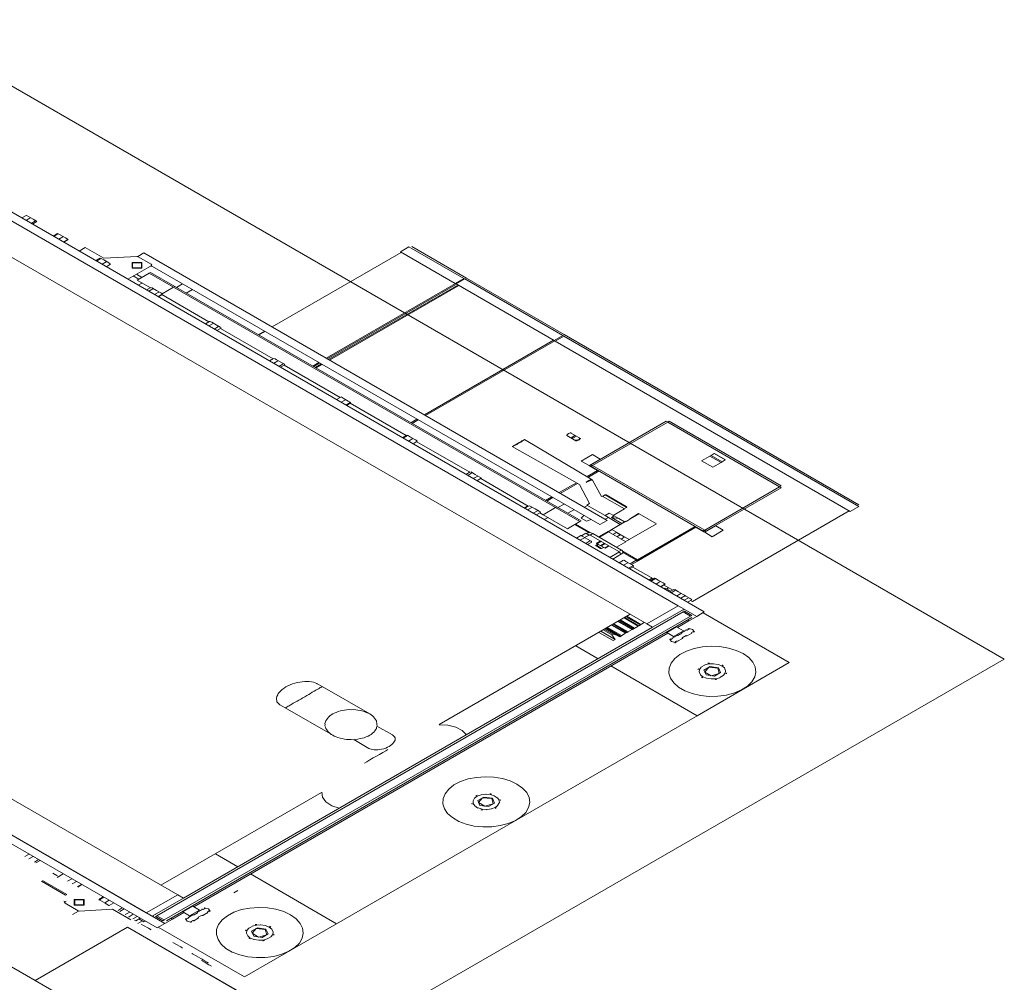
# Model space of a CAD drawing. Header units: millimetres. Extents: x -15 to 153, y -141 to 37.
# Tile 26 of 98: x 23.31 to 28.85, y -52.3 to -46.88. Entities that reach past the tile are written whole.
import ezdxf

# ---------------------------------------------------------------- set-up
doc = ezdxf.new("R2010")
doc.units = ezdxf.units.MM
doc.header["$MEASUREMENT"] = 0
doc.layers.get('0').update_dxf_attribs({"color": 5, "lineweight": 20})

msp = doc.modelspace()

# ---------------------------------------------------------------- linework, layer by layer
at = {"linetype": 'Continuous'}
for p, q in [((27.1208, -50.2398), (23.0328, -47.8798)), ((27.1638, -50.2148), (23.0758, -47.8548)), ((23.1368, -47.9398), (27.0168, -50.1798)), ((23.3208, -47.9958), (23.3448, -47.9818)), ((23.3448, -48.0098), (23.3688, -47.9958)), ((23.3478, -47.9818), (23.3588, -47.9878)), ((23.3588, -47.9878), (23.3848, -48.0028)), ((23.3848, -48.0028), (23.4038, -48.0138)), ((22.9598, -48.0418), (26.8398, -50.2818)), ((23.3738, -48.0268), (23.3988, -48.0128)), ((23.3808, -48.0308), (23.4058, -48.0168)), ((23.4058, -48.0148), (23.4038, -48.0138)), ((23.4968, -48.0978), (23.5218, -48.0838)), ((23.5008, -48.0998), (23.5248, -48.0858)), ((23.5218, -48.0838), (23.5248, -48.0858)), ((23.5268, -48.0848), (23.5408, -48.0928)), ((23.5288, -48.1158), (23.5528, -48.1018)), ((23.5408, -48.0928), (23.5678, -48.1088)), ((23.5678, -48.1088), (23.5818, -48.1168)), ((23.5558, -48.1318), (23.5798, -48.1178)), ((23.5558, -48.1318), (23.5798, -48.1178)), ((23.5578, -48.1328), (23.5818, -48.1188)), ((23.6788, -48.1628), (23.6448, -48.1828)), ((23.6788, -48.1628), (23.7828, -48.2228)), ((25.5008, -48.1588), (25.4528, -48.1868)), ((25.5008, -48.1588), (25.4528, -48.1868)), ((25.5008, -48.1588), (25.8098, -48.3368)), ((25.5168, -48.1578), (25.8248, -48.3358)), ((23.7358, -48.2358), (23.7608, -48.2218)), ((23.7418, -48.2388), (23.7658, -48.2248)), ((23.7638, -48.2218), (23.7828, -48.2328)), ((23.7828, -48.2228), (23.9698, -48.2128)), ((23.9738, -48.2128), (24.0078, -48.1928)), ((23.9768, -48.2148), (24.0498, -48.2568)), ((24.0078, -48.1928), (26.6168, -49.6988)), ((25.4578, -48.1898), (24.7308, -48.6098)), ((25.4528, -48.1868), (25.7608, -48.3648)), ((23.7728, -48.2568), (23.7968, -48.2428)), ((23.7828, -48.2328), (23.8108, -48.2488)), ((23.7968, -48.2708), (23.8208, -48.2568)), ((23.8108, -48.2488), (23.8188, -48.2538)), ((24.0498, -48.2648), (23.9178, -48.3408)), ((24.0568, -48.2688), (26.5748, -49.7228)), ((23.9808, -48.3408), (23.9488, -48.3228)), ((23.9978, -48.3308), (23.9668, -48.3128)), ((23.9698, -48.3468), (24.0388, -48.3068)), ((24.0388, -48.3068), (24.0458, -48.3028)), ((24.1758, -48.3858), (24.0388, -48.3068)), ((24.1758, -48.3858), (24.0388, -48.3068)), ((24.1828, -48.3818), (24.0458, -48.3028)), ((25.8098, -48.3368), (25.7608, -48.3648)), ((25.8128, -48.3388), (25.7648, -48.3668)), ((25.8098, -48.3368), (25.8128, -48.3388)), ((25.8248, -48.3358), (26.3738, -48.6528)), ((24.0448, -48.3898), (23.9698, -48.3468)), ((23.9978, -48.3628), (23.9768, -48.3748)), ((24.0238, -48.4018), (24.0478, -48.3878)), ((24.0548, -48.3898), (24.0518, -48.3878)), ((24.0548, -48.3898), (24.0568, -48.3908)), ((24.0568, -48.3908), (24.0788, -48.4038)), ((24.1118, -48.4228), (24.1758, -48.3858)), ((24.1758, -48.3858), (24.1828, -48.3818)), ((26.3258, -49.6268), (24.1758, -48.3858)), ((26.3258, -49.6268), (24.1758, -48.3858)), ((26.3328, -49.6228), (24.1828, -48.3818)), ((24.2268, -48.3668), (24.1918, -48.3868)), ((25.0348, -48.7858), (25.7628, -48.3658)), ((25.0408, -48.7888), (25.7678, -48.3688)), ((25.0488, -48.7938), (25.7768, -48.3738)), ((25.0538, -48.7968), (25.7818, -48.3768)), ((25.7608, -48.3648), (25.7648, -48.3668)), ((25.8148, -48.3398), (25.7658, -48.3678)), ((25.7658, -48.3678), (26.3188, -48.6868)), ((25.8148, -48.3398), (26.3668, -48.6588)), ((24.0358, -48.4088), (24.0598, -48.3948)), ((24.0688, -48.4278), (24.0928, -48.4138)), ((24.0788, -48.4038), (24.1038, -48.4178)), ((24.0878, -48.4388), (24.1118, -48.4248)), ((24.1118, -48.4288), (24.0908, -48.4408)), ((24.1038, -48.4178), (24.1098, -48.4218)), ((24.3748, -48.5808), (24.1088, -48.4268)), ((24.1118, -48.4228), (24.1098, -48.4218)), ((24.2468, -48.4188), (24.2818, -48.3988)), ((24.3548, -48.5928), (24.3788, -48.5788)), ((24.3738, -48.6038), (24.3978, -48.5898)), ((24.3808, -48.5798), (24.3788, -48.5788)), ((24.3858, -48.5808), (24.3808, -48.5798)), ((24.3858, -48.5808), (24.3908, -48.5838)), ((24.3908, -48.5838), (24.4148, -48.5978)), ((24.4048, -48.6218), (24.4288, -48.6078)), ((24.4148, -48.5978), (24.4378, -48.6108)), ((24.4188, -48.6298), (24.4428, -48.6158)), ((24.4378, -48.6108), (24.4408, -48.6128)), ((24.4428, -48.6158), (24.4408, -48.6128)), ((24.7358, -48.7888), (24.4398, -48.6178)), ((24.6888, -48.6338), (24.6538, -48.6538)), ((24.6558, -48.6548), (24.6908, -48.6348)), ((26.3668, -48.6588), (26.3188, -48.6868)), ((26.3668, -48.6588), (26.3188, -48.6868)), ((26.3728, -48.6618), (26.3238, -48.6898)), ((26.3728, -48.6618), (26.3668, -48.6588)), ((26.3728, -48.6618), (28.0338, -49.6208)), ((26.3738, -48.6528), (28.0338, -49.6108)), ((25.5878, -49.1048), (26.3148, -48.6848)), ((25.5948, -49.1088), (26.3218, -48.6888)), ((26.3238, -48.6898), (26.3188, -48.6868)), ((26.3238, -48.6898), (27.9848, -49.6488)), ((24.7148, -48.8008), (24.7388, -48.7868)), ((24.7388, -48.8148), (24.7628, -48.8008)), ((24.7438, -48.7878), (24.7528, -48.7928)), ((24.7528, -48.7928), (24.7788, -48.8078)), ((24.7688, -48.8318), (24.7928, -48.8178)), ((24.7768, -48.8368), (24.8018, -48.8228)), ((24.7788, -48.8078), (24.7998, -48.8198)), ((25.1128, -49.0068), (24.7978, -48.8248)), ((24.8018, -48.8208), (24.7998, -48.8198)), ((24.9588, -48.8298), (24.9938, -48.8098)), ((24.9638, -48.8328), (24.9988, -48.8128)), ((24.9728, -48.8378), (25.0078, -48.8178)), ((24.9778, -48.8408), (25.0128, -48.8208)), ((25.1308, -49.0108), (25.1188, -49.0038)), ((25.0928, -49.0188), (25.1168, -49.0048)), ((25.1188, -49.0338), (25.1428, -49.0198)), ((25.1308, -49.0108), (25.1578, -49.0268)), ((25.1458, -49.0498), (25.1698, -49.0358)), ((25.1498, -49.0518), (25.1738, -49.0378)), ((25.1578, -49.0268), (25.1738, -49.0358)), ((25.4858, -49.2218), (25.1698, -49.0398)), ((25.5118, -49.1488), (25.5458, -49.1288)), ((25.5188, -49.1528), (25.5528, -49.1328)), ((26.9488, -49.1408), (26.5248, -49.3858)), ((26.9578, -49.1458), (26.5348, -49.3898)), ((26.9488, -49.1408), (26.9558, -49.1448)), ((27.5878, -49.5098), (26.9578, -49.1458)), ((26.9668, -49.1408), (26.9598, -49.1448)), ((27.5968, -49.5048), (26.9668, -49.1408)), ((25.4648, -49.2338), (25.4888, -49.2198)), ((25.4678, -49.2358), (25.4928, -49.2218)), ((25.4928, -49.2198), (25.5098, -49.2298)), ((26.4398, -49.2508), (26.3898, -49.2218)), ((26.4138, -49.2078), (26.4638, -49.2368)), ((25.4978, -49.2528), (25.5218, -49.2388)), ((25.5098, -49.2298), (25.5378, -49.2458)), ((25.5238, -49.2678), (25.5478, -49.2538)), ((25.5378, -49.2458), (25.5478, -49.2518)), ((25.8428, -49.4278), (25.5448, -49.2558)), ((26.5268, -49.4668), (26.1508, -49.2438)), ((26.0818, -49.2838), (26.4608, -49.4968)), ((26.5338, -49.3288), (26.4708, -49.3648)), ((26.5338, -49.3288), (26.5768, -49.3538)), ((27.1948, -49.3368), (27.1478, -49.3638)), ((27.2018, -49.3328), (27.1948, -49.3368)), ((27.2578, -49.3728), (27.1948, -49.3368)), ((27.2198, -49.3228), (27.2018, -49.3328)), ((27.2648, -49.3688), (27.2018, -49.3328)), ((27.2208, -49.3218), (27.2198, -49.3228)), ((27.2818, -49.3588), (27.2198, -49.3228)), ((27.2838, -49.3578), (27.2208, -49.3218)), ((26.4708, -49.3648), (26.5148, -49.3898)), ((26.5768, -49.3538), (26.5148, -49.3898)), ((26.5178, -49.3918), (26.5148, -49.3898)), ((26.5268, -49.3868), (26.5178, -49.3918)), ((26.5628, -49.4178), (26.5178, -49.3918)), ((26.5248, -49.3858), (26.5318, -49.3898)), ((26.5268, -49.3948), (26.5338, -49.3908)), ((26.5348, -49.3898), (27.1658, -49.7538)), ((26.5788, -49.3548), (26.5768, -49.3538)), ((27.2108, -49.3998), (27.1478, -49.3638)), ((27.2578, -49.3728), (27.2108, -49.3998)), ((27.2648, -49.3688), (27.2578, -49.3728)), ((27.2818, -49.3588), (27.2648, -49.3688)), ((27.2838, -49.3578), (27.2818, -49.3588)), ((25.8218, -49.4398), (25.8458, -49.4258)), ((25.8318, -49.4458), (25.8558, -49.4318)), ((25.8508, -49.4268), (25.8488, -49.4258)), ((25.8508, -49.4268), (25.8528, -49.4278)), ((25.8528, -49.4278), (25.8738, -49.4398)), ((25.8738, -49.4398), (25.8998, -49.4548)), ((26.5628, -49.4178), (26.5038, -49.4518)), ((26.5108, -49.4558), (26.5718, -49.4208)), ((26.5268, -49.3948), (27.1568, -49.7588)), ((26.5648, -49.4168), (26.5628, -49.4178)), ((25.8628, -49.4638), (25.8878, -49.4498)), ((25.8838, -49.4758), (25.9078, -49.4618)), ((25.8998, -49.4548), (25.9068, -49.4588)), ((26.1728, -49.6188), (25.9048, -49.4638)), ((25.9078, -49.4598), (25.9068, -49.4588)), ((25.9078, -49.4618), (25.9078, -49.4598)), ((26.4438, -49.4868), (26.3468, -49.5428)), ((26.3528, -49.5468), (26.4498, -49.4908)), ((26.4608, -49.4968), (26.5178, -49.6038)), ((26.5348, -49.4718), (26.5268, -49.4668)), ((26.5858, -49.5648), (26.5348, -49.4718)), ((26.6048, -49.5558), (26.5908, -49.5638)), ((26.7238, -49.6248), (26.6048, -49.5558)), ((26.6118, -49.5558), (26.7238, -49.6208)), ((27.1658, -49.7538), (27.5878, -49.5098)), ((27.1728, -49.7598), (27.5968, -49.5148)), ((27.5968, -49.5048), (27.5898, -49.5088)), ((27.5968, -49.5148), (27.5898, -49.5108)), ((24.1258, -51.9688), (20.0378, -49.6088)), ((20.3188, -49.5668), (24.1988, -51.8068)), ((26.3048, -49.5668), (26.2698, -49.5868)), ((26.2768, -49.5908), (26.3118, -49.5708)), ((26.3738, -49.6068), (26.3398, -49.6268)), ((26.5178, -49.6038), (26.5018, -49.6128)), ((26.6048, -49.6718), (26.5018, -49.6128)), ((26.5888, -49.5628), (26.5858, -49.5648)), ((26.7138, -49.6348), (26.5888, -49.5628)), ((24.0828, -51.9938), (19.9948, -49.6338)), ((20.1418, -49.6688), (24.0218, -51.9088)), ((26.1698, -49.6168), (26.1488, -49.6288)), ((26.1528, -49.6308), (26.1768, -49.6168)), ((26.1678, -49.6398), (26.1918, -49.6258)), ((26.1838, -49.6188), (26.1768, -49.6168)), ((26.1838, -49.6188), (26.1868, -49.6208)), ((26.1868, -49.6208), (26.2108, -49.6348)), ((26.2008, -49.6588), (26.2248, -49.6448)), ((26.2108, -49.6348), (26.2338, -49.6478)), ((26.2168, -49.6678), (26.2408, -49.6538)), ((26.2338, -49.6478), (26.2388, -49.6508)), ((26.2558, -49.6668), (26.2368, -49.6558)), ((26.2408, -49.6538), (26.2388, -49.6508)), ((26.2558, -49.6668), (26.3258, -49.6268)), ((26.3928, -49.7458), (26.2558, -49.6668)), ((26.3258, -49.6268), (26.3328, -49.6228)), ((26.4628, -49.7058), (26.3258, -49.6268)), ((26.4698, -49.7018), (26.3328, -49.6228)), ((26.3948, -49.6588), (26.4298, -49.6388)), ((26.5058, -49.6148), (26.4888, -49.6248)), ((26.6288, -49.6578), (26.6048, -49.6718)), ((26.6568, -49.6738), (26.6288, -49.6578)), ((26.6438, -49.7508), (26.7968, -49.6628)), ((26.6508, -49.6708), (26.7138, -49.6348)), ((26.7118, -49.6338), (26.7258, -49.6258)), ((26.7238, -49.6208), (26.7258, -49.6218)), ((26.7258, -49.6258), (26.7238, -49.6248)), ((26.7928, -49.6608), (26.7728, -49.6728)), ((26.7968, -49.6628), (26.7928, -49.6608)), ((26.7968, -49.6628), (26.8938, -49.7188)), ((27.0968, -50.1558), (27.9798, -49.6458)), ((28.0338, -49.6208), (27.9848, -49.6488)), ((26.2838, -49.6828), (26.2628, -49.6948)), ((26.3928, -49.7458), (26.4628, -49.7058)), ((26.4328, -49.7228), (26.5108, -49.7678)), ((26.4378, -49.7198), (26.5198, -49.7668)), ((26.4628, -49.7058), (26.4698, -49.7018)), ((26.4848, -49.6708), (26.4708, -49.6868)), ((26.4708, -49.6868), (26.5008, -49.7038)), ((26.5008, -49.7038), (26.5268, -49.6948)), ((26.5748, -49.7228), (26.6168, -49.6988)), ((26.6908, -49.7218), (26.6048, -49.6718)), ((26.6058, -49.6928), (26.6238, -49.6828)), ((26.6568, -49.6738), (26.6408, -49.6828)), ((26.6408, -49.6828), (26.6998, -49.7168)), ((26.6408, -49.6828), (26.6828, -49.6888)), ((26.7218, -49.7038), (26.6428, -49.7498)), ((26.6828, -49.6888), (26.6568, -49.6738)), ((26.6828, -49.6888), (26.7148, -49.7078)), ((26.7408, -49.8068), (26.8938, -49.7188)), ((26.7728, -49.6728), (26.7428, -49.6918)), ((26.4728, -49.7858), (26.4968, -49.7718)), ((26.5148, -49.7818), (26.4968, -49.7718)), ((26.5368, -49.7728), (26.5208, -49.7818)), ((26.5368, -49.7728), (26.6978, -49.8658)), ((26.6198, -49.7608), (26.5678, -49.7908)), ((26.5728, -49.7938), (26.6248, -49.7638)), ((26.6218, -49.7618), (26.6198, -49.7608)), ((26.6248, -49.7638), (26.6238, -49.7628)), ((26.6248, -49.7638), (26.7218, -49.8198)), ((26.6438, -49.7508), (26.7408, -49.8068)), ((26.6498, -49.7778), (26.6668, -49.7678)), ((26.6668, -49.7678), (26.6808, -49.7738)), ((26.6688, -49.7668), (26.6808, -49.7738)), ((26.7028, -49.7868), (26.6808, -49.7738)), ((27.1118, -49.7328), (26.7868, -49.9208)), ((27.1168, -49.7378), (26.7928, -49.9248)), ((27.1168, -49.7378), (27.1188, -49.7368)), ((27.1168, -49.7378), (27.1618, -49.7638)), ((27.1568, -49.7588), (27.1638, -49.7548)), ((27.1618, -49.7638), (27.1708, -49.7588)), ((27.1618, -49.7638), (27.1658, -49.7658)), ((27.2278, -49.7298), (27.1658, -49.7658)), ((27.1728, -49.7598), (27.1658, -49.7558)), ((27.1658, -49.7658), (27.2088, -49.7908)), ((27.2708, -49.7548), (27.2088, -49.7908)), ((27.2258, -49.7288), (27.2278, -49.7298)), ((27.2278, -49.7298), (27.2708, -49.7548)), ((26.4438, -49.7988), (26.4678, -49.7848)), ((26.4638, -49.8108), (26.4888, -49.7968)), ((26.4708, -49.7848), (26.4678, -49.7848)), ((26.4728, -49.7858), (26.4708, -49.7848)), ((26.4728, -49.7858), (26.4798, -49.7898)), ((26.4798, -49.7898), (26.5058, -49.8048)), ((26.4898, -49.7958), (26.5148, -49.7818)), ((26.4958, -49.8288), (26.5198, -49.8148)), ((26.5058, -49.8048), (26.5268, -49.8168)), ((26.5058, -49.8348), (26.5298, -49.8208)), ((26.5208, -49.7818), (26.6828, -49.8748)), ((26.5268, -49.8168), (26.5278, -49.8178)), ((26.5298, -49.8188), (26.5278, -49.8178)), ((26.5648, -49.8328), (26.5538, -49.8388)), ((26.5558, -49.8278), (26.5578, -49.8288)), ((26.5768, -49.8158), (26.5578, -49.8268)), ((26.5598, -49.8278), (26.5578, -49.8268)), ((26.5608, -49.8308), (26.5578, -49.8288)), ((26.5678, -49.8348), (26.5578, -49.8408)), ((26.5598, -49.8278), (26.5788, -49.8168)), ((26.5608, -49.8288), (26.5598, -49.8278)), ((26.5598, -49.8298), (26.5608, -49.8308)), ((26.5798, -49.8178), (26.5608, -49.8288)), ((26.5628, -49.8298), (26.5608, -49.8288)), ((26.6048, -49.8558), (26.5608, -49.8308)), ((26.5628, -49.8298), (26.5818, -49.8188)), ((26.5788, -49.8168), (26.5768, -49.8158)), ((26.5798, -49.8158), (26.5788, -49.8148)), ((26.5788, -49.8168), (26.5798, -49.8178)), ((26.5818, -49.8188), (26.5798, -49.8178)), ((26.5838, -49.8178), (26.5818, -49.8168)), ((26.6008, -49.8298), (26.5818, -49.8408)), ((26.5858, -49.8428), (26.6048, -49.8318)), ((26.6048, -49.8318), (26.6008, -49.8298)), ((26.6698, -49.8498), (26.7218, -49.8198)), ((26.6718, -49.7908), (26.6898, -49.7808)), ((26.6898, -49.7808), (26.7028, -49.7868)), ((26.6948, -49.8038), (26.7118, -49.7938)), ((26.7138, -49.7928), (26.7028, -49.7868)), ((26.5538, -49.8388), (26.5538, -49.8428)), ((26.5538, -49.8388), (26.5578, -49.8408)), ((26.5538, -49.8428), (26.5578, -49.8448)), ((26.5578, -49.8408), (26.5578, -49.8448)), ((26.5578, -49.8408), (26.5858, -49.8568)), ((26.5578, -49.8448), (26.5788, -49.8568)), ((26.5788, -49.8568), (26.5858, -49.8568)), ((26.5858, -49.8428), (26.5818, -49.8408)), ((26.5858, -49.8568), (26.5958, -49.8508)), ((26.6238, -49.8428), (26.6048, -49.8538)), ((26.6058, -49.8548), (26.6048, -49.8538)), ((26.6058, -49.8548), (26.6248, -49.8438)), ((26.6248, -49.8438), (26.6238, -49.8428)), ((26.6828, -49.8788), (26.6318, -49.9078)), ((26.6978, -49.8878), (26.6478, -49.9168)), ((26.6828, -49.8748), (26.6978, -49.8658)), ((26.6978, -49.8878), (26.6828, -49.8788)), ((26.7048, -49.8798), (26.7808, -49.9238)), ((26.7068, -49.8748), (26.7868, -49.9208)), ((26.6838, -49.9378), (26.7088, -49.9238)), ((26.7088, -49.9518), (26.7328, -49.9378)), ((26.7218, -49.9298), (26.7118, -49.9238)), ((26.7218, -49.9298), (26.7498, -49.9458)), ((26.7808, -49.9238), (26.7468, -49.9438)), ((26.7498, -49.9458), (26.7668, -49.9558)), ((26.7878, -49.9278), (26.7538, -49.9478)), ((26.7868, -49.9208), (26.7808, -49.9238)), ((26.7878, -49.9278), (26.7808, -49.9238)), ((26.7928, -49.9248), (26.7868, -49.9208)), ((26.7928, -49.9248), (26.7878, -49.9278)), ((26.7378, -49.9688), (26.7618, -49.9548)), ((26.7428, -49.9718), (26.7668, -49.9578)), ((26.8768, -50.0288), (26.7608, -49.9618)), ((26.8508, -50.0338), (26.8678, -50.0238)), ((26.8518, -50.0348), (26.8698, -50.0248)), ((26.8588, -50.0388), (26.8828, -50.0248)), ((26.8608, -50.0398), (26.8848, -50.0258)), ((26.8638, -50.0418), (26.8888, -50.0278)), ((26.8828, -50.0248), (26.8848, -50.0258)), ((26.8888, -50.0258), (26.8828, -50.0248)), ((26.8888, -50.0258), (26.9038, -50.0348)), ((26.8918, -50.0578), (26.9158, -50.0438)), ((26.9038, -50.0348), (26.9318, -50.0508)), ((26.9318, -50.0508), (26.9438, -50.0578)), ((26.9178, -50.0728), (26.9418, -50.0588)), ((26.9198, -50.0738), (26.9438, -50.0598)), ((26.9858, -50.0918), (26.9368, -50.0638)), ((26.9438, -50.0798), (26.9368, -50.0838)), ((26.9438, -50.0798), (26.9748, -50.0978)), ((26.9528, -50.0848), (26.9628, -50.0788)), ((26.9678, -50.1018), (26.9928, -50.0878)), ((26.9678, -50.1018), (26.9928, -50.0878)), ((26.9768, -50.1068), (27.0008, -50.0928)), ((26.9978, -50.0888), (26.9958, -50.0878)), ((26.9978, -50.0888), (27.0188, -50.1008)), ((27.0078, -50.1248), (27.0318, -50.1108)), ((27.0188, -50.1008), (27.0448, -50.1158)), ((27.0308, -50.1378), (27.0548, -50.1238)), ((27.0448, -50.1158), (27.0528, -50.1208)), ((27.0498, -50.1488), (27.0738, -50.1348)), ((27.0528, -50.1208), (27.0598, -50.1248)), ((27.0528, -50.1208), (27.0598, -50.1248)), ((27.0598, -50.1248), (27.0838, -50.1388)), ((27.0688, -50.1598), (27.0928, -50.1458)), ((27.0838, -50.1388), (27.0898, -50.1418)), ((27.0968, -50.1558), (27.0858, -50.1498)), ((27.0908, -50.1448), (27.0898, -50.1418)), ((27.0928, -50.1458), (27.0908, -50.1448)), ((27.0448, -50.2138), (24.0808, -51.9248)), ((26.8398, -50.2818), (27.0168, -50.1798)), ((26.8728, -50.3008), (27.0498, -50.1988)), ((27.0498, -50.1988), (27.0168, -50.1798)), ((27.0308, -50.2098), (27.0318, -50.2108)), ((27.0448, -50.2018), (27.0458, -50.2028)), ((27.0448, -50.2138), (27.0518, -50.2098)), ((27.0858, -50.2378), (27.0448, -50.2138)), ((27.0858, -50.2378), (27.0448, -50.2138)), ((27.0458, -50.2028), (27.0518, -50.1998)), ((27.0928, -50.2338), (27.0518, -50.2098)), ((27.1208, -50.2398), (27.1638, -50.2148)), ((27.6418, -50.4988), (27.1568, -50.2188)), ((27.0858, -50.2378), (24.1228, -51.9488)), ((27.0928, -50.2458), (24.1358, -51.9528)), ((25.6708, -50.8488), (26.7468, -50.2278)), ((26.6768, -50.2678), (26.7568, -50.3138)), ((26.6788, -50.2668), (26.7588, -50.3128)), ((26.7658, -50.3088), (26.6858, -50.2628)), ((26.7708, -50.3058), (26.6908, -50.2598)), ((26.7118, -50.2478), (26.7918, -50.2938)), ((26.7148, -50.2458), (26.7948, -50.2918)), ((26.8018, -50.2878), (26.7218, -50.2418)), ((26.8068, -50.2848), (26.7278, -50.2388)), ((26.7618, -50.2768), (26.7738, -50.2798)), ((26.7948, -50.2918), (26.8258, -50.2738)), ((27.0768, -50.2648), (27.0128, -50.3018)), ((27.0688, -50.2598), (27.0768, -50.2648)), ((27.0768, -50.2648), (27.1208, -50.2398)), ((27.0928, -50.2338), (27.0858, -50.2378)), ((26.8728, -50.3008), (24.2318, -51.8258)), ((26.9578, -50.3338), (24.2888, -51.8748)), ((26.6498, -50.3758), (26.5698, -50.3298)), ((26.6618, -50.3688), (26.5818, -50.3228)), ((26.6428, -50.3438), (26.5938, -50.3158)), ((26.6498, -50.3398), (26.6008, -50.3118)), ((26.6078, -50.3078), (26.6878, -50.3538)), ((26.6928, -50.3508), (26.6128, -50.3048)), ((26.6978, -50.3478), (26.6178, -50.3018)), ((26.6408, -50.2888), (26.7208, -50.3348)), ((26.6438, -50.2868), (26.7238, -50.3328)), ((26.7288, -50.3298), (26.6498, -50.2838)), ((26.7348, -50.3268), (26.6548, -50.2808)), ((26.6878, -50.3538), (26.7208, -50.3348)), ((26.6958, -50.3208), (26.7068, -50.3228)), ((26.7238, -50.3328), (26.7568, -50.3138)), ((26.7288, -50.2978), (26.7398, -50.3018)), ((26.7288, -50.3298), (26.7348, -50.3268)), ((26.7588, -50.3128), (26.7918, -50.2938)), ((26.7658, -50.3088), (26.7708, -50.3058)), ((26.8018, -50.2878), (26.8068, -50.2848)), ((26.8398, -50.2818), (26.8728, -50.3008)), ((26.9528, -50.3308), (27.0078, -50.2988)), ((26.9528, -50.3308), (26.9908, -50.3528)), ((26.9908, -50.3528), (27.0458, -50.3208)), ((27.0458, -50.3208), (27.0078, -50.2988)), ((27.0148, -50.3468), (27.0378, -50.3338)), ((27.0378, -50.3318), (27.0638, -50.3168)), ((27.0668, -50.3168), (27.0788, -50.3098)), ((27.0928, -50.3338), (27.0668, -50.3488)), ((27.0718, -50.3098), (27.0758, -50.3078)), ((27.0768, -50.3088), (27.0788, -50.3078)), ((27.1028, -50.3238), (27.0908, -50.3308)), ((27.1068, -50.3258), (27.1048, -50.3268)), ((27.1088, -50.3248), (27.1068, -50.3258)), ((26.6428, -50.3438), (26.6498, -50.3398)), ((26.6618, -50.3688), (26.6428, -50.3438)), ((26.6498, -50.3398), (26.6718, -50.3448)), ((26.6498, -50.3758), (26.6618, -50.3688)), ((26.6928, -50.3508), (26.6978, -50.3478)), ((26.9698, -50.3708), (26.9718, -50.3698)), ((26.9738, -50.3708), (26.9838, -50.3648)), ((26.9838, -50.3628), (27.0118, -50.3468)), ((27.0078, -50.3788), (26.9978, -50.3848)), ((27.0008, -50.3868), (26.9998, -50.3878)), ((27.0008, -50.3868), (27.0048, -50.3848)), ((27.0408, -50.3638), (27.0128, -50.3798)), ((27.0618, -50.3478), (27.0388, -50.3608)), ((26.5668, -50.4778), (26.4398, -50.4048)), ((27.1228, -50.7988), (27.6418, -50.4988)), ((27.1228, -50.7988), (26.6378, -50.5188)), ((27.1348, -50.5518), (27.1418, -50.5678)), ((27.1678, -50.5128), (27.1478, -50.5238)), ((27.2418, -50.5098), (27.2138, -50.5058)), ((27.2838, -50.5458), (27.2768, -50.5298)), ((27.1758, -50.5878), (27.2038, -50.5918)), ((27.2518, -50.5838), (27.2708, -50.5728)), ((25.0128, -50.6348), (24.9848, -50.6188)), ((25.2798, -50.7888), (25.0128, -50.6348)), ((24.7768, -50.7388), (24.8048, -50.7548)), ((24.8048, -50.7548), (25.0718, -50.9088)), ((25.0938, -51.9698), (27.1228, -50.7988)), ((25.4078, -50.9068), (25.3208, -50.8568)), ((25.1898, -50.9328), (25.2758, -50.9828)), ((24.1048, -51.7528), (25.0088, -51.2308)), ((25.8618, -51.2788), (25.8698, -51.2638)), ((25.9068, -51.2448), (25.9338, -51.2408)), ((25.9808, -51.2498), (25.9978, -51.2618)), ((25.8888, -51.3188), (25.8718, -51.3068)), ((25.9638, -51.3238), (25.9358, -51.3278)), ((26.0088, -51.2898), (25.9998, -51.3048)), ((23.3618, -51.5778), (23.3378, -51.5918)), ((23.3848, -51.5908), (23.3608, -51.6048)), ((23.4158, -51.6088), (23.3918, -51.6228)), ((24.4118, -51.5758), (24.5378, -51.6488)), ((23.4248, -51.6138), (23.3998, -51.6278)), ((23.5178, -51.6978), (23.4958, -51.6848)), ((23.5218, -51.6998), (23.5178, -51.6978)), ((23.5198, -51.7088), (23.5538, -51.6888)), ((23.6028, -51.7168), (23.5788, -51.7308)), ((24.6088, -51.6898), (25.0938, -51.9698)), ((23.4318, -51.7298), (23.5678, -51.8088)), ((23.4378, -51.7258), (23.5748, -51.8048)), ((23.4378, -51.7258), (23.5748, -51.8048)), ((23.6288, -51.7318), (23.6048, -51.7458)), ((23.6578, -51.7488), (23.6338, -51.7628)), ((23.6598, -51.7498), (23.6358, -51.7638)), ((23.5748, -51.8048), (23.5678, -51.8088)), ((23.7798, -51.8188), (23.7548, -51.8328)), ((23.7828, -51.8208), (23.7588, -51.8348)), ((24.0218, -51.9088), (24.1988, -51.8068)), ((24.0548, -51.9278), (24.2318, -51.8258)), ((24.2318, -51.8258), (24.1988, -51.8068)), ((23.6378, -51.8968), (23.5648, -51.8548)), ((23.7638, -51.8398), (23.7548, -51.8348)), ((23.7898, -51.8548), (23.7638, -51.8398)), ((23.8128, -51.8378), (23.7878, -51.8518)), ((23.8108, -51.8668), (23.7898, -51.8548)), ((23.8108, -51.8668), (23.8128, -51.8678)), ((23.8388, -51.8528), (23.8138, -51.8668)), ((23.8868, -51.8808), (23.8628, -51.8948)), ((23.8968, -51.8868), (23.8728, -51.9008)), ((24.2278, -51.9038), (24.2838, -51.8718)), ((24.3218, -51.8938), (24.2838, -51.8718)), ((24.3428, -51.8898), (24.3528, -51.8838)), ((24.3478, -51.8828), (24.3498, -51.8818)), ((24.3508, -51.8828), (24.3528, -51.8818)), ((23.6408, -51.8988), (23.6058, -51.9188)), ((23.8318, -51.8888), (23.6448, -51.8988)), ((23.9358, -51.9488), (23.8318, -51.8888)), ((23.9288, -51.9048), (23.9038, -51.9188)), ((23.9218, -51.9308), (23.9248, -51.9308)), ((23.9488, -51.9168), (23.9248, -51.9308)), ((23.9698, -51.9288), (23.9458, -51.9428)), ((23.9878, -51.9388), (23.9628, -51.9528)), ((24.0218, -51.9088), (24.0548, -51.9278)), ((24.0568, -51.9288), (24.0618, -51.9258)), ((24.0618, -51.9258), (24.0598, -51.9248)), ((24.0738, -51.9168), (24.0758, -51.9178)), ((24.0808, -51.9248), (24.0738, -51.9288)), ((24.1158, -51.9528), (24.0738, -51.9288)), ((24.1228, -51.9488), (24.0808, -51.9248)), ((24.1228, -51.9488), (24.0808, -51.9248)), ((24.1688, -51.9438), (24.1608, -51.9388)), ((24.2328, -51.9068), (24.1688, -51.9438)), ((24.2278, -51.9038), (24.2658, -51.9258)), ((24.2458, -51.9418), (24.2438, -51.9428)), ((24.2468, -51.9448), (24.2588, -51.9378)), ((24.2588, -51.9358), (24.2848, -51.9208)), ((24.2658, -51.9258), (24.3218, -51.8938)), ((24.3148, -51.9378), (24.2888, -51.9528)), ((24.2908, -51.9198), (24.3108, -51.9078)), ((24.3108, -51.9058), (24.3388, -51.8898)), ((24.3358, -51.9218), (24.3148, -51.9338)), ((24.3688, -51.9068), (24.3408, -51.9228)), ((24.3768, -51.8978), (24.3668, -51.9038)), ((24.3818, -51.8988), (24.3808, -51.8998)), ((23.9558, -51.9508), (23.9628, -51.9528)), ((23.9998, -51.9538), (23.9748, -51.9678)), ((24.0078, -51.9588), (23.9808, -51.9428)), ((24.0068, -51.9798), (23.9938, -51.9728)), ((24.0338, -51.9958), (24.0068, -51.9798)), ((24.0078, -51.9588), (24.0148, -51.9548)), ((24.0498, -52.0048), (24.0338, -51.9958)), ((24.0828, -51.9938), (24.1258, -51.9688)), ((24.0898, -51.9898), (24.5748, -52.2698)), ((24.1158, -51.9528), (24.1228, -51.9488)), ((24.1688, -51.9438), (24.1258, -51.9688)), ((24.2438, -51.9448), (24.2458, -51.9438)), ((24.2838, -51.9518), (24.2718, -51.9588)), ((24.2748, -51.9608), (24.2728, -51.9618)), ((24.2748, -51.9608), (24.2778, -51.9588)), ((24.5748, -52.2698), (25.0938, -51.9698)), ((24.6178, -51.9848), (24.5988, -51.9958)), ((24.6938, -51.9808), (24.6658, -51.9768)), ((24.5868, -52.0228), (24.5938, -52.0388)), ((24.7028, -52.0558), (24.7218, -52.0448)), ((24.7358, -52.0168), (24.7288, -52.0008)), ((24.1878, -52.0848), (24.1708, -52.0748)), ((24.2158, -52.1008), (24.1878, -52.0848)), ((24.2158, -52.1008), (24.2268, -52.1068)), ((24.6278, -52.0588), (24.6558, -52.0628)), ((24.2778, -52.1368), (24.2798, -52.1378)), ((24.2818, -52.1388), (24.2798, -52.1378)), ((24.3028, -52.1508), (24.2818, -52.1388)), ((24.3288, -52.1658), (24.3028, -52.1508)), ((24.3358, -52.1698), (24.3288, -52.1658)), ((24.3478, -52.1848), (24.3338, -52.1768)), ((24.3358, -52.1698), (24.3368, -52.1708)), ((24.3438, -52.1748), (24.3358, -52.1698)), ((24.3408, -52.1728), (24.3358, -52.1758)), ((24.3438, -52.1748), (24.3368, -52.1708)), ((24.3688, -52.1888), (24.3438, -52.1748)), ((24.3748, -52.2008), (24.3478, -52.1848)), ((24.3688, -52.1888), (24.3628, -52.1918)), ((24.3718, -52.1908), (24.3688, -52.1888)), ((24.3888, -52.2088), (24.3748, -52.2008))]:
    msp.add_line(p, q, dxfattribs=at)
for p, q in [((23.9158, -51.9898), (23.3968, -52.2898)), ((23.3968, -52.2898), (23.9158, -51.9898)), ((24.7308, -52.4598), (23.9158, -51.9898)), ((24.2108, -52.7598), (23.3968, -52.2898))]:
    msp.add_line(p, q)
msp.add_lwpolyline([(23.3968, -52.2898), (23.9158, -51.9898), (25.0768, -52.6598), (28.8528, -50.4798), (22.6168, -46.8798), (18.8418, -49.0598), (20.0018, -49.7298), (19.4818, -50.0298), (23.3968, -52.2898)])
for points in [[(23.9768, -48.2148), (23.9738, -48.2138), (23.9688, -48.2128)], [(23.9978, -48.2468), (23.9428, -48.2468), (23.9428, -48.2788), (23.9978, -48.2788), (23.9978, -48.2468)], [(23.9948, -48.2488), (23.9448, -48.2488), (23.9448, -48.2768), (23.9948, -48.2768), (23.9948, -48.2488)], [(24.0568, -48.2688), (24.0498, -48.2668), (24.0428, -48.2688)], [(24.0498, -48.2648), (24.0528, -48.2608), (24.0498, -48.2568)], [(26.3898, -49.2218), (26.3898, -49.2198), (26.3898, -49.2178), (26.3928, -49.2158), (26.3948, -49.2128), (26.3998, -49.2098), (26.4048, -49.2088), (26.4088, -49.2068), (26.4118, -49.2068), (26.4138, -49.2078)], [(26.4188, -49.2348), (26.4188, -49.2328), (26.4188, -49.2308), (26.4208, -49.2298), (26.4228, -49.2268), (26.4278, -49.2258), (26.4308, -49.2238), (26.4348, -49.2238), (26.4368, -49.2248), (26.4378, -49.2258), (26.4368, -49.2268), (26.4348, -49.2298), (26.4308, -49.2318), (26.4278, -49.2338), (26.4248, -49.2338), (26.4228, -49.2348), (26.4188, -49.2348)], [(26.1508, -49.2438), (26.1508, -49.2438), (26.1488, -49.2448), (26.1458, -49.2468), (26.1438, -49.2498), (26.1388, -49.2528), (26.1338, -49.2558), (26.1268, -49.2598), (26.1198, -49.2638), (26.1138, -49.2668), (26.1078, -49.2708), (26.1008, -49.2748), (26.0948, -49.2778), (26.0918, -49.2798), (26.0868, -49.2808), (26.0828, -49.2828), (26.0818, -49.2838), (26.0818, -49.2838), (26.0828, -49.2828), (26.0868, -49.2808), (26.0898, -49.2788), (26.0938, -49.2768), (26.0988, -49.2738), (26.1058, -49.2698), (26.1128, -49.2658), (26.1178, -49.2628), (26.1248, -49.2588), (26.1318, -49.2548), (26.1368, -49.2518), (26.1418, -49.2488), (26.1458, -49.2468), (26.1488, -49.2448), (26.1508, -49.2438), (26.1508, -49.2438)], [(26.4588, -49.2338), (26.4608, -49.2348), (26.4608, -49.2368), (26.4588, -49.2398), (26.4568, -49.2428), (26.4518, -49.2458), (26.4468, -49.2468), (26.4418, -49.2478), (26.4378, -49.2478), (26.4348, -49.2478)], [(26.4638, -49.2368), (26.4658, -49.2378), (26.4658, -49.2398), (26.4628, -49.2418), (26.4608, -49.2448), (26.4558, -49.2478), (26.4498, -49.2488), (26.4468, -49.2508), (26.4438, -49.2508), (26.4398, -49.2508)], [(26.4988, -49.4838), (26.5128, -49.4748), (26.5278, -49.4668)], [(26.4988, -49.4848), (26.4988, -49.4848), (26.4988, -49.4848), (26.4988, -49.4848), (26.4988, -49.4848), (26.4988, -49.4848), (26.4988, -49.4848), (26.5008, -49.4838), (26.5008, -49.4838), (26.5008, -49.4838), (26.5008, -49.4838), (26.5008, -49.4838), (26.5008, -49.4838), (26.5008, -49.4838), (26.5008, -49.4838), (26.5008, -49.4838), (26.5038, -49.4818), (26.5338, -49.4708)], [(26.6118, -49.5558), (26.6078, -49.5548), (26.6048, -49.5558)], [(26.7258, -49.6258), (26.7268, -49.6238), (26.7258, -49.6218)], [(26.7238, -49.7048), (26.7338, -49.6988), (26.7438, -49.6928)], [(26.5378, -49.7728), (26.5178, -49.7678), (26.4978, -49.7728)], [(26.6228, -49.7628), (26.6338, -49.7568), (26.6438, -49.7508)], [(26.6448, -49.7508), (26.6348, -49.7568), (26.6238, -49.7628)], [(26.5208, -49.7818), (26.5178, -49.7808), (26.5148, -49.7818)], [(26.7418, -49.8068), (26.7308, -49.8128), (26.7208, -49.8188)], [(26.6828, -49.8788), (26.6838, -49.8768), (26.6828, -49.8748)], [(26.6988, -49.8888), (26.7068, -49.8768), (26.6988, -49.8658)], [(26.9528, -50.3268), (26.9508, -50.3288), (26.9528, -50.3308)], [(27.0078, -50.2988), (27.0048, -50.2978), (27.0008, -50.2988)], [(27.0378, -50.3338), (27.0378, -50.3338), (27.0358, -50.3328), (27.0358, -50.3328), (27.0358, -50.3328), (27.0338, -50.3318), (27.0338, -50.3318), (27.0338, -50.3318), (27.0338, -50.3318)], [(27.0378, -50.3318), (27.0378, -50.3318), (27.0378, -50.3318), (27.0338, -50.3318), (27.0338, -50.3318), (27.0338, -50.3318), (27.0338, -50.3318), (27.0338, -50.3318), (27.0338, -50.3318)], [(27.0458, -50.3208), (27.0498, -50.3218), (27.0528, -50.3208)], [(27.0628, -50.3158), (27.0608, -50.3158), (27.0598, -50.3168)], [(27.0668, -50.3168), (27.0638, -50.3158), (27.0598, -50.3168)], [(27.0788, -50.3098), (27.0768, -50.3108), (27.0758, -50.3098), (27.0758, -50.3098), (27.0758, -50.3098), (27.0738, -50.3088), (27.0738, -50.3088), (27.0738, -50.3088), (27.0718, -50.3098)], [(27.0758, -50.3088), (27.0738, -50.3098), (27.0728, -50.3098)], [(27.0788, -50.3068), (27.0768, -50.3068), (27.0758, -50.3078)], [(27.1068, -50.3248), (27.0978, -50.3128), (27.0778, -50.3078)], [(27.0908, -50.3348), (27.0928, -50.3328), (27.0908, -50.3308)], [(27.0918, -50.3348), (27.0928, -50.3338), (27.0928, -50.3338)], [(27.1028, -50.3278), (27.1048, -50.3268), (27.1048, -50.3268), (27.1048, -50.3268), (27.1048, -50.3268), (27.1028, -50.3258), (27.1028, -50.3258), (27.1028, -50.3258), (27.1028, -50.3238)], [(27.1028, -50.3278), (27.1038, -50.3268), (27.1048, -50.3258)], [(27.1068, -50.3258), (27.1078, -50.3248), (27.1078, -50.3238)], [(26.9698, -50.3688), (26.9688, -50.3698), (26.9688, -50.3708)], [(26.9698, -50.3698), (26.9788, -50.3818), (26.9988, -50.3868)], [(26.9738, -50.3668), (26.9718, -50.3678), (26.9718, -50.3678), (26.9718, -50.3678), (26.9738, -50.3688), (26.9718, -50.3698), (26.9718, -50.3698), (26.9738, -50.3708), (26.9738, -50.3708)], [(26.9738, -50.3668), (26.9728, -50.3678), (26.9718, -50.3688)], [(26.9828, -50.3608), (26.9828, -50.3618), (26.9828, -50.3618)], [(26.9838, -50.3608), (26.9828, -50.3628), (26.9838, -50.3648)], [(26.9908, -50.3568), (26.9918, -50.3548), (26.9908, -50.3528)], [(26.9978, -50.3848), (26.9998, -50.3858), (26.9998, -50.3858), (26.9998, -50.3858), (27.0028, -50.3858), (27.0028, -50.3858), (27.0028, -50.3858), (27.0028, -50.3858), (27.0048, -50.3848)], [(26.9978, -50.3878), (26.9998, -50.3878), (27.0008, -50.3868)], [(27.0008, -50.3858), (27.0028, -50.3848), (27.0048, -50.3848)], [(27.0078, -50.3788), (27.0118, -50.3798), (27.0148, -50.3788)], [(27.0118, -50.3448), (27.0098, -50.3458), (27.0098, -50.3458), (27.0098, -50.3458), (27.0098, -50.3458), (27.0098, -50.3458), (27.0118, -50.3468), (27.0118, -50.3468), (27.0118, -50.3468)], [(27.0118, -50.3448), (27.0118, -50.3448), (27.0118, -50.3448), (27.0118, -50.3448), (27.0128, -50.3458), (27.0128, -50.3458), (27.0128, -50.3458), (27.0148, -50.3468), (27.0148, -50.3468)], [(27.0128, -50.3798), (27.0138, -50.3798), (27.0158, -50.3788)], [(27.0388, -50.3608), (27.0408, -50.3618), (27.0408, -50.3618), (27.0408, -50.3618), (27.0428, -50.3628), (27.0428, -50.3628), (27.0428, -50.3628), (27.0428, -50.3628), (27.0428, -50.3628)], [(27.0428, -50.3628), (27.0408, -50.3638), (27.0408, -50.3638), (27.0408, -50.3638), (27.0408, -50.3638), (27.0408, -50.3638), (27.0408, -50.3638), (27.0408, -50.3638), (27.0408, -50.3638)], [(27.0648, -50.3498), (27.0648, -50.3498), (27.0648, -50.3498), (27.0648, -50.3498), (27.0648, -50.3498), (27.0638, -50.3488), (27.0638, -50.3488), (27.0638, -50.3488), (27.0618, -50.3478)], [(27.0668, -50.3488), (27.0668, -50.3488), (27.0668, -50.3488), (27.0648, -50.3498), (27.0648, -50.3498), (27.0648, -50.3498), (27.0648, -50.3498), (27.0648, -50.3498), (27.0648, -50.3498)], [(27.3818, -50.4488), (27.3438, -50.4308), (27.2998, -50.4178), (27.2518, -50.4098), (27.2028, -50.4078), (27.1538, -50.4108), (27.1068, -50.4198), (27.0638, -50.4348), (27.0268, -50.4538), (26.9978, -50.4768), (26.9768, -50.5028), (26.9658, -50.5308), (26.9648, -50.5598), (26.9738, -50.5878), (26.9918, -50.6138), (27.0188, -50.6378), (27.0538, -50.6588), (27.0958, -50.6738), (27.1418, -50.6848), (27.1908, -50.6898), (27.2398, -50.6888), (27.2878, -50.6828), (27.3328, -50.6708), (27.3728, -50.6538), (27.4068, -50.6328), (27.4318, -50.6078), (27.4478, -50.5808), (27.4538, -50.5528), (27.4498, -50.5238), (27.4368, -50.4968), (27.4138, -50.4708), (27.3818, -50.4488)], [(27.1308, -50.5338), (27.1298, -50.5368), (27.1288, -50.5398)], [(27.1468, -50.5248), (27.1368, -50.5378), (27.1348, -50.5518)], [(27.2438, -50.5288), (27.1958, -50.5218), (27.1618, -50.5418), (27.1738, -50.5688), (27.2218, -50.5758), (27.2558, -50.5558), (27.2438, -50.5288)], [(27.2398, -50.5308), (27.1888, -50.5258), (27.1658, -50.5528), (27.2018, -50.5738), (27.2478, -50.5608), (27.2398, -50.5308)], [(27.2148, -50.5058), (27.1898, -50.5068), (27.1668, -50.5128)], [(27.1928, -50.5028), (27.1878, -50.5028), (27.1828, -50.5038)], [(27.2768, -50.5298), (27.2618, -50.5178), (27.2418, -50.5098)], [(27.2708, -50.5178), (27.2668, -50.5148), (27.2638, -50.5138)], [(27.2708, -50.5728), (27.2808, -50.5598), (27.2838, -50.5458)], [(24.9848, -50.6188), (24.9818, -50.6168), (24.9728, -50.6138), (24.9628, -50.6098), (24.9518, -50.6078), (24.9398, -50.6068), (24.9278, -50.6058), (24.9138, -50.6058), (24.8998, -50.6078), (24.8858, -50.6098), (24.8728, -50.6118), (24.8588, -50.6158), (24.8448, -50.6198), (24.8328, -50.6248), (24.8188, -50.6308), (24.8078, -50.6368)], [(27.1418, -50.5678), (27.1558, -50.5798), (27.1768, -50.5878)], [(27.1478, -50.5798), (27.1508, -50.5828), (27.1548, -50.5848)], [(27.2028, -50.5918), (27.2278, -50.5908), (27.2508, -50.5848)], [(27.2258, -50.5948), (27.2298, -50.5948), (27.2348, -50.5938)], [(27.2868, -50.5638), (27.2878, -50.5608), (27.2898, -50.5578)], [(24.8078, -50.6368), (24.7978, -50.6428), (24.7878, -50.6508), (24.7788, -50.6578), (24.7718, -50.6658), (24.7648, -50.6738), (24.7618, -50.6818), (24.7578, -50.6898), (24.7548, -50.6978), (24.7548, -50.7058), (24.7568, -50.7128), (24.7578, -50.7198), (24.7618, -50.7258), (24.7688, -50.7318), (24.7738, -50.7368), (24.7768, -50.7388)], [(24.8048, -50.7548), (24.8048, -50.7548), (24.8068, -50.7538), (24.8098, -50.7518), (24.8148, -50.7488), (24.8208, -50.7458), (24.8258, -50.7428), (24.8328, -50.7388), (24.8408, -50.7338), (24.8498, -50.7288), (24.8598, -50.7228), (24.8708, -50.7168), (24.8808, -50.7108), (24.8918, -50.7048), (24.9038, -50.6978), (24.9138, -50.6918), (24.9258, -50.6848), (24.9368, -50.6788), (24.9468, -50.6728), (24.9568, -50.6668), (24.9678, -50.6608), (24.9768, -50.6558), (24.9848, -50.6508), (24.9918, -50.6468), (24.9968, -50.6438), (25.0018, -50.6408), (25.0078, -50.6378), (25.0108, -50.6358), (25.0128, -50.6348), (25.0128, -50.6348)], [(25.2798, -50.7888), (25.2708, -50.7838), (25.2608, -50.7798), (25.2478, -50.7748), (25.2358, -50.7718), (25.2258, -50.7698), (25.2138, -50.7668), (25.2018, -50.7658), (25.1878, -50.7638), (25.1758, -50.7648), (25.1638, -50.7638), (25.1498, -50.7658), (25.1378, -50.7668), (25.1248, -50.7698), (25.1148, -50.7718), (25.1028, -50.7748), (25.0908, -50.7798), (25.0798, -50.7838), (25.0718, -50.7888)], [(25.0718, -50.7888), (25.0628, -50.7938), (25.0558, -50.7998), (25.0478, -50.8068), (25.0418, -50.8138), (25.0388, -50.8198), (25.0338, -50.8268), (25.0318, -50.8338), (25.0278, -50.8418), (25.0298, -50.8488), (25.0278, -50.8558), (25.0318, -50.8638), (25.0338, -50.8708), (25.0388, -50.8778), (25.0418, -50.8838), (25.0478, -50.8908), (25.0558, -50.8978), (25.0628, -50.9038), (25.0718, -50.9088)], [(25.0718, -50.9088), (25.0798, -50.9138), (25.0908, -50.9178), (25.1008, -50.9218), (25.1128, -50.9248), (25.1248, -50.9278), (25.1378, -50.9308), (25.1498, -50.9318), (25.1618, -50.9328), (25.1758, -50.9328), (25.1878, -50.9338), (25.2018, -50.9318), (25.2138, -50.9308), (25.2258, -50.9278), (25.2378, -50.9248), (25.2478, -50.9228), (25.2608, -50.9178), (25.2708, -50.9138), (25.2798, -50.9088), (25.2878, -50.9038), (25.2948, -50.8978), (25.3038, -50.8908), (25.3088, -50.8838), (25.3128, -50.8778), (25.3178, -50.8708), (25.3188, -50.8638), (25.3228, -50.8558), (25.3208, -50.8488), (25.3208, -50.8408), (25.3188, -50.8338), (25.3178, -50.8268), (25.3128, -50.8198), (25.3068, -50.8128), (25.3018, -50.8058), (25.2948, -50.7998), (25.2878, -50.7938), (25.2798, -50.7888)], [(25.8248, -50.9068), (25.8008, -50.8818), (25.7648, -50.8628), (25.7198, -50.8518), (25.6708, -50.8498)], [(25.3888, -50.9718), (25.3968, -50.9668), (25.4038, -50.9608), (25.4108, -50.9548), (25.4158, -50.9478), (25.4198, -50.9418), (25.4228, -50.9358), (25.4228, -50.9298), (25.4228, -50.9238), (25.4198, -50.9178), (25.4158, -50.9138), (25.4108, -50.9088), (25.4078, -50.9068)], [(25.3818, -50.9898), (25.3708, -50.9958), (25.3538, -51.0058), (25.3348, -51.0168), (25.3178, -51.0268), (25.2998, -51.0368), (25.2808, -51.0478), (25.2638, -51.0578), (25.2498, -51.0658)], [(25.2758, -50.9828), (25.2798, -50.9848), (25.2878, -50.9878), (25.2948, -50.9898), (25.3058, -50.9918), (25.3158, -50.9918), (25.3258, -50.9918), (25.3368, -50.9898), (25.3468, -50.9878), (25.3588, -50.9848), (25.3698, -50.9808), (25.3798, -50.9768), (25.3888, -50.9718)], [(26.1088, -51.1838), (26.0708, -51.1658), (26.0268, -51.1528), (25.9788, -51.1448), (25.9298, -51.1428), (25.8808, -51.1458), (25.8338, -51.1548), (25.7908, -51.1698), (25.7538, -51.1888), (25.7248, -51.2118), (25.7038, -51.2378), (25.6928, -51.2658), (25.6918, -51.2948), (25.7008, -51.3228), (25.7188, -51.3488), (25.7458, -51.3728), (25.7808, -51.3938), (25.8228, -51.4088), (25.8688, -51.4198), (25.9168, -51.4248), (25.9668, -51.4238), (26.0148, -51.4178), (26.0598, -51.4058), (26.0998, -51.3888), (26.1328, -51.3678), (26.1588, -51.3428), (26.1748, -51.3158), (26.1808, -51.2878), (26.1768, -51.2588), (26.1638, -51.2318), (26.1408, -51.2058), (26.1088, -51.1838)], [(25.0108, -51.2298), (25.0138, -51.2578), (25.0328, -51.2838), (25.0658, -51.3058), (25.1088, -51.3188)], [(25.9068, -51.2438), (25.8858, -51.2518), (25.8708, -51.2628)], [(25.8848, -51.2468), (25.8808, -51.2488), (25.8778, -51.2508)], [(25.9708, -51.2638), (25.9228, -51.2568), (25.8888, -51.2768), (25.9008, -51.3038), (25.9488, -51.3108), (25.9828, -51.2908), (25.9708, -51.2638)], [(25.9668, -51.2658), (25.9158, -51.2608), (25.8928, -51.2878), (25.9288, -51.3088), (25.9748, -51.2958), (25.9668, -51.2658)], [(25.9818, -51.2498), (25.9588, -51.2428), (25.9348, -51.2408)], [(25.9658, -51.2398), (25.9618, -51.2388), (25.9568, -51.2378)], [(26.0098, -51.2898), (26.0088, -51.2748), (25.9998, -51.2618)], [(26.0168, -51.2768), (26.0158, -51.2738), (26.0148, -51.2708)], [(25.8548, -51.2908), (25.8558, -51.2938), (25.8568, -51.2968)], [(25.8618, -51.2778), (25.8628, -51.2928), (25.8718, -51.3058)], [(25.8908, -51.3178), (25.9128, -51.3248), (25.9378, -51.3268)], [(25.9058, -51.3278), (25.9098, -51.3288), (25.9148, -51.3298)], [(25.9648, -51.3238), (25.9858, -51.3158), (26.0018, -51.3048)], [(25.9868, -51.3208), (25.9908, -51.3188), (25.9938, -51.3168)], [(24.5368, -51.7838), (24.5148, -51.7958), (24.5368, -51.7838)], [(24.5338, -51.7858), (24.5188, -51.7938), (24.5338, -51.7858)], [(23.5578, -51.8428), (23.5648, -51.8448), (23.5718, -51.8428)], [(23.5648, -51.8468), (23.5618, -51.8508), (23.5648, -51.8548)], [(23.6718, -51.8328), (23.6168, -51.8328), (23.6168, -51.8648), (23.6718, -51.8648), (23.6718, -51.8328)], [(23.6688, -51.8348), (23.6198, -51.8348), (23.6198, -51.8628), (23.6688, -51.8628), (23.6688, -51.8348)], [(24.2838, -51.8718), (24.2798, -51.8708), (24.2768, -51.8718)], [(24.3508, -51.8818), (24.3498, -51.8828), (24.3478, -51.8828)], [(24.3528, -51.8838), (24.3528, -51.8838), (24.3508, -51.8828), (24.3508, -51.8828), (24.3498, -51.8838), (24.3478, -51.8828), (24.3478, -51.8828), (24.3478, -51.8828), (24.3478, -51.8828)], [(24.3528, -51.8808), (24.3508, -51.8808), (24.3498, -51.8818)], [(24.3808, -51.8988), (24.3718, -51.8868), (24.3518, -51.8818)], [(24.8338, -51.9198), (24.7958, -51.9018), (24.7518, -51.8888), (24.7038, -51.8808), (24.6548, -51.8788), (24.6058, -51.8818), (24.5588, -51.8908), (24.5158, -51.9058), (24.4798, -51.9248), (24.4498, -51.9478), (24.4288, -51.9738), (24.4178, -52.0018), (24.4168, -52.0308), (24.4258, -52.0588), (24.4438, -52.0848), (24.4708, -52.1088), (24.5058, -52.1298), (24.5478, -52.1448), (24.5938, -52.1558), (24.6428, -52.1608), (24.6918, -52.1598), (24.7398, -52.1538), (24.7858, -52.1418), (24.8248, -52.1248), (24.8588, -52.1038), (24.8838, -52.0788), (24.8998, -52.0518), (24.9058, -52.0238), (24.9018, -51.9948), (24.8888, -51.9678), (24.8658, -51.9418), (24.8338, -51.9198)], [(23.6378, -51.8968), (23.6408, -51.8978), (23.6448, -51.8988)], [(24.2278, -51.8998), (24.2268, -51.9018), (24.2278, -51.9038)], [(24.2468, -51.9408), (24.2458, -51.9418), (24.2458, -51.9418), (24.2458, -51.9418), (24.2468, -51.9428), (24.2468, -51.9428), (24.2468, -51.9428), (24.2488, -51.9438), (24.2468, -51.9448)], [(24.2478, -51.9408), (24.2458, -51.9418), (24.2458, -51.9428)], [(24.2588, -51.9338), (24.2578, -51.9348), (24.2578, -51.9348)], [(24.2588, -51.9338), (24.2578, -51.9358), (24.2588, -51.9378)], [(24.2658, -51.9298), (24.2678, -51.9278), (24.2658, -51.9258)], [(24.2848, -51.9188), (24.2848, -51.9188), (24.2848, -51.9188), (24.2848, -51.9188), (24.2848, -51.9188), (24.2848, -51.9188), (24.2848, -51.9208), (24.2848, -51.9208), (24.2848, -51.9208)], [(24.2848, -51.9188), (24.2848, -51.9188), (24.2848, -51.9188), (24.2848, -51.9188), (24.2868, -51.9198), (24.2868, -51.9198), (24.2868, -51.9198), (24.2888, -51.9208), (24.2908, -51.9198)], [(24.3108, -51.9058), (24.3108, -51.9058), (24.3108, -51.9058), (24.3098, -51.9048), (24.3098, -51.9048), (24.3098, -51.9048), (24.3098, -51.9048), (24.3098, -51.9048), (24.3078, -51.9058)], [(24.3108, -51.9078), (24.3108, -51.9078), (24.3098, -51.9068), (24.3098, -51.9068), (24.3098, -51.9068), (24.3078, -51.9058), (24.3078, -51.9058), (24.3078, -51.9058), (24.3078, -51.9058)], [(24.3148, -51.9338), (24.3148, -51.9358), (24.3148, -51.9358), (24.3148, -51.9358), (24.3168, -51.9368), (24.3168, -51.9368), (24.3168, -51.9368), (24.3168, -51.9368), (24.3168, -51.9368)], [(24.3168, -51.9368), (24.3168, -51.9368), (24.3168, -51.9368), (24.3168, -51.9368), (24.3168, -51.9368), (24.3168, -51.9368), (24.3148, -51.9378), (24.3148, -51.9378), (24.3148, -51.9378)], [(24.3218, -51.8938), (24.3248, -51.8948), (24.3288, -51.8938)], [(24.3378, -51.8888), (24.3368, -51.8888), (24.3348, -51.8898)], [(24.3428, -51.8898), (24.3388, -51.8888), (24.3358, -51.8898)], [(24.3388, -51.9238), (24.3388, -51.9238), (24.3388, -51.9238), (24.3388, -51.9238), (24.3388, -51.9238), (24.3368, -51.9228), (24.3368, -51.9228), (24.3368, -51.9228), (24.3358, -51.9218)], [(24.3408, -51.9228), (24.3408, -51.9228), (24.3408, -51.9228), (24.3408, -51.9228), (24.3408, -51.9228), (24.3408, -51.9228), (24.3408, -51.9228), (24.3408, -51.9228), (24.3388, -51.9238)], [(24.3668, -51.9078), (24.3678, -51.9058), (24.3668, -51.9038)], [(24.3668, -51.9078), (24.3678, -51.9068), (24.3678, -51.9068)], [(24.3788, -51.9008), (24.3788, -51.9008), (24.3788, -51.9008), (24.3788, -51.9008), (24.3788, -51.9008), (24.3788, -51.8988), (24.3788, -51.8988), (24.3788, -51.8988), (24.3768, -51.8978)], [(24.3788, -51.9008), (24.3798, -51.8998), (24.3798, -51.8988)], [(24.3808, -51.8998), (24.3818, -51.8988), (24.3818, -51.8978)], [(24.2438, -51.9428), (24.2428, -51.9438), (24.2418, -51.9448)], [(24.2438, -51.9438), (24.2518, -51.9558), (24.2728, -51.9608)], [(24.2708, -51.9618), (24.2728, -51.9618), (24.2748, -51.9608)], [(24.2718, -51.9588), (24.2748, -51.9588), (24.2748, -51.9588), (24.2748, -51.9588), (24.2768, -51.9598), (24.2768, -51.9598), (24.2768, -51.9598), (24.2768, -51.9598), (24.2778, -51.9588)], [(24.2748, -51.9598), (24.2768, -51.9588), (24.2778, -51.9588)], [(24.2838, -51.9518), (24.2868, -51.9528), (24.2908, -51.9518)], [(24.2878, -51.9528), (24.2898, -51.9528), (24.2908, -51.9518)], [(24.5998, -51.9958), (24.5888, -52.0088), (24.5868, -52.0228)], [(24.6958, -51.9998), (24.6488, -51.9928), (24.6138, -52.0128), (24.6268, -52.0398), (24.6738, -52.0468), (24.7088, -52.0268), (24.6958, -51.9998)], [(24.6918, -52.0018), (24.6408, -51.9968), (24.6178, -52.0238), (24.6538, -52.0448), (24.7008, -52.0318), (24.6918, -52.0018)], [(24.6668, -51.9768), (24.6418, -51.9778), (24.6188, -51.9838)], [(24.6448, -51.9738), (24.6398, -51.9738), (24.6348, -51.9748)], [(24.7288, -52.0008), (24.7138, -51.9888), (24.6938, -51.9808)], [(24.7228, -51.9888), (24.7188, -51.9858), (24.7158, -51.9838)], [(24.5828, -52.0048), (24.5818, -52.0078), (24.5808, -52.0108)], [(24.5938, -52.0388), (24.6078, -52.0508), (24.6288, -52.0588)], [(24.5998, -52.0508), (24.6028, -52.0538), (24.6068, -52.0548)], [(24.7228, -52.0438), (24.7338, -52.0308), (24.7358, -52.0168)], [(24.7388, -52.0348), (24.7408, -52.0318), (24.7418, -52.0288)], [(24.6558, -52.0628), (24.6808, -52.0618), (24.7028, -52.0558)], [(24.6778, -52.0658), (24.6828, -52.0658), (24.6868, -52.0648)]]:
    msp.add_lwpolyline(points, dxfattribs=at)

doc.saveas('drawing.dxf')
